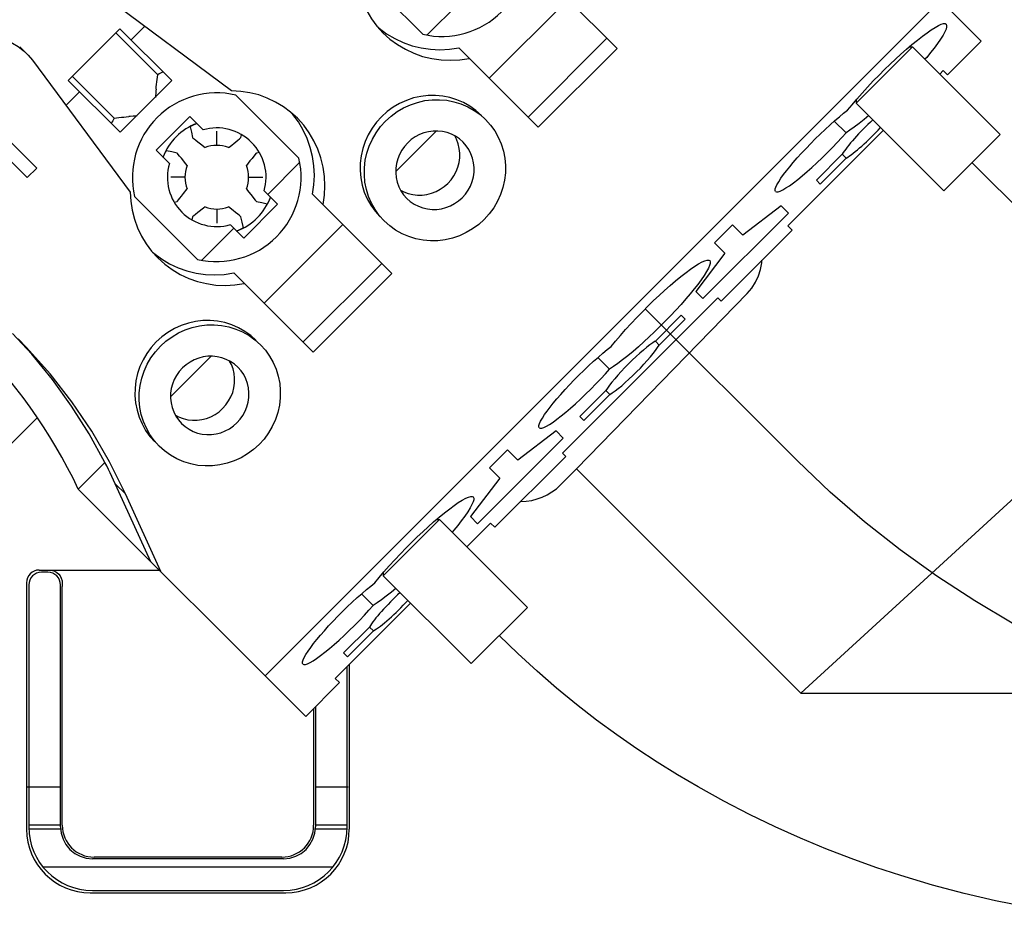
# Model space of a CAD drawing. Header units: inches. Extents: x 0 to 39.3, y 0 to 30.4.
# Tile 25 of 39: x 29.5 to 30.7, y 10.7 to 11.8. Entities that reach past the tile are written whole.
import ezdxf

# ---------------------------------------------------------------- set-up
doc = ezdxf.new("R2010")
doc.units = ezdxf.units.IN
doc.header["$LTSCALE"] = 2.160714
doc.header["$MEASUREMENT"] = 0
doc.layers.get('0').update_dxf_attribs({"linetype": 'CONTINUOUS'})
for name, color, linetype in [('BLACK', 7, 'CONTINUOUS'), ('FAN-ELECTRICS_2', 7, 'CONTINUOUS'), ('INTFCLR_11', 7, 'CONTINUOUS')]:
    doc.layers.add(name, color=color, linetype=linetype)

msp = doc.modelspace()

# ---------------------------------------------------------------- linework, layer by layer
at = {"color": 7, "linetype": 'Continuous'}
for p, q in [((30.6827, 11.7318), (30.4016, 12.013)), ((29.9144, 11.8181), (29.9923, 11.7402)), ((30.1344, 11.8208), (30.2325, 11.7227)), ((29.7559, 11.6703), (29.593, 11.7914)), ((29.7975, 10.9468), (30.6326, 11.7819)), ((30.0372, 11.7788), (29.9975, 11.7391)), ((30.1719, 11.7833), (30.0745, 11.6859)), ((30.4598, 10.9254), (31.3842, 11.7731)), ((29.6487, 11.75), (29.6318, 11.7332)), ((29.9367, 11.7492), (29.9383, 11.7477)), ((29.5539, 11.6831), (29.6179, 11.7471)), ((29.6646, 11.6902), (29.6128, 11.742)), ((29.6179, 11.7471), (29.682, 11.683)), ((29.5025, 11.7163), (29.494, 11.7248)), ((30.1226, 11.6377), (30.2201, 11.7352)), ((30.5977, 11.7247), (30.5281, 11.6551)), ((30.5939, 11.7247), (30.5977, 11.7247)), ((30.5977, 11.7247), (30.7063, 11.6162)), ((30.641, 11.69), (30.6827, 11.7318)), ((30.037, 11.7234), (30.135, 11.6253)), ((30.135, 11.6253), (30.2325, 11.7227)), ((29.5096, 11.708), (29.6307, 11.5451)), ((29.559, 11.6882), (29.6108, 11.6364)), ((30.6315, 11.691), (30.6358, 11.6953)), ((30.6358, 11.6953), (30.641, 11.69)), ((29.618, 11.619), (29.5539, 11.6831)), ((29.682, 11.683), (29.618, 11.619)), ((29.5678, 11.6692), (29.551, 11.6523)), ((29.8392, 11.587), (29.7613, 11.665)), ((30.5177, 11.6463), (30.5231, 11.6531)), ((30.5281, 11.659), (30.5281, 11.6551)), ((30.5281, 11.6551), (30.6367, 11.5466)), ((29.6625, 11.5968), (29.7042, 11.6385)), ((29.7042, 11.6385), (29.7207, 11.622)), ((30.5157, 11.6184), (30.5012, 11.6329)), ((29.7052, 11.6261), (29.7048, 11.6257)), ((29.7048, 11.6257), (29.7062, 11.6191)), ((29.7062, 11.6191), (29.7078, 11.6124)), ((29.7675, 11.6124), (29.7683, 11.616)), ((30.0091, 11.6205), (29.9589, 11.5703)), ((30.4437, 11.5032), (30.5619, 11.6214)), ((30.6367, 11.5466), (30.7063, 11.6162)), ((29.754, 11.6016), (29.761, 11.6071)), ((29.761, 11.6071), (29.7638, 11.6092)), ((29.679, 11.5803), (29.6625, 11.5968)), ((29.6749, 11.5958), (29.6753, 11.5962)), ((29.6819, 11.5947), (29.6753, 11.5962)), ((29.6886, 11.5932), (29.6819, 11.5947)), ((29.752, 11.6), (29.754, 11.6016)), ((29.7903, 11.5941), (29.7866, 11.5932)), ((30.5111, 11.5918), (30.479, 11.5597)), ((30.5159, 11.587), (30.5111, 11.5918)), ((29.6939, 11.5868), (29.6917, 11.5895)), ((29.6994, 11.5798), (29.6939, 11.5868)), ((29.701, 11.5778), (29.6994, 11.5798)), ((29.8403, 11.5819), (29.8006, 11.5422)), ((30.4838, 11.5549), (30.5159, 11.587)), ((30.4838, 11.5549), (30.479, 11.5597)), ((29.7743, 11.549), (29.7758, 11.547)), ((29.7758, 11.547), (29.7813, 11.54)), ((29.7963, 11.5465), (29.8128, 11.53)), ((29.856, 11.5424), (29.9541, 11.4443)), ((29.636, 11.5397), (29.714, 11.4618)), ((29.685, 11.5327), (29.6886, 11.5335)), ((29.8128, 11.53), (29.771, 11.4882)), ((29.7813, 11.54), (29.7835, 11.5372)), ((29.7866, 11.5335), (29.7933, 11.532)), ((29.7933, 11.532), (29.8, 11.5305)), ((29.8003, 11.531), (29.8, 11.5305)), ((29.7142, 11.5197), (29.7115, 11.5175)), ((29.7212, 11.5252), (29.7142, 11.5197)), ((29.7232, 11.5267), (29.7212, 11.5252)), ((30.3386, 11.4134), (30.4444, 11.5191)), ((30.4356, 11.528), (30.3882, 11.4918)), ((30.4356, 11.528), (30.4444, 11.5191)), ((29.7078, 11.5144), (29.7069, 11.5107)), ((29.771, 11.4882), (29.7545, 11.5047)), ((29.769, 11.5077), (29.7675, 11.5144)), ((29.7705, 11.501), (29.769, 11.5077)), ((29.8935, 11.5049), (29.7961, 11.4075)), ((29.7588, 11.5004), (29.7191, 11.4607)), ((29.77, 11.5007), (29.7705, 11.501)), ((30.3754, 11.5046), (30.3531, 11.4824)), ((30.3612, 11.4103), (30.4489, 11.498)), ((30.3754, 11.5046), (30.3882, 11.4918)), ((30.4489, 11.498), (30.4437, 11.5032)), ((30.366, 11.4695), (30.3531, 11.4824)), ((29.6583, 11.4708), (29.66, 11.4693)), ((30.366, 11.4695), (30.3298, 11.4222)), ((29.8442, 11.3593), (29.9417, 11.4568)), ((29.7586, 11.445), (29.8567, 11.3469)), ((29.8567, 11.3469), (29.9541, 11.4443)), ((30.1824, 11.2027), (30.3935, 11.4198)), ((30.3386, 11.4134), (30.3298, 11.4222)), ((30.1651, 11.2222), (30.3572, 11.4143)), ((30.3572, 11.4143), (30.3612, 11.4103)), ((30.312, 11.3927), (30.2799, 11.3606)), ((30.2847, 11.3558), (30.3168, 11.3879)), ((30.312, 11.3927), (30.3168, 11.3879)), ((29.5088, 11.3446), (29.4849, 11.3703)), ((30.2799, 11.3606), (30.2847, 11.3558)), ((29.7307, 11.3421), (29.6805, 11.2919)), ((30.2233, 11.3261), (30.2089, 11.3405)), ((30.2188, 11.2995), (30.1867, 11.2674)), ((30.2236, 11.2947), (30.2188, 11.2995)), ((30.1915, 11.2626), (30.2236, 11.2947)), ((28.86, 10.6104), (29.5156, 11.266)), ((30.1915, 11.2626), (30.1867, 11.2674)), ((30.1572, 11.2496), (30.1098, 11.2134)), ((30.1572, 11.2496), (30.166, 11.2408)), ((30.0602, 11.135), (30.166, 11.2408)), ((30.097, 11.2263), (30.0747, 11.204)), ((30.097, 11.2263), (30.1098, 11.2134)), ((30.0814, 11.1305), (30.1691, 11.2182)), ((30.1691, 11.2182), (30.1651, 11.2222)), ((29.5994, 11.2108), (29.5664, 11.1778)), ((30.0876, 11.1912), (30.0747, 11.204)), ((30.1626, 11.1829), (30.1824, 11.2027)), ((30.1824, 11.2027), (30.4598, 10.9254)), ((29.6562, 11.088), (29.6101, 11.1889)), ((30.0876, 11.1912), (30.0514, 11.1438)), ((29.5664, 11.1778), (29.8476, 10.8966)), ((29.6121, 11.1844), (29.6247, 11.1718)), ((29.6684, 11.0759), (29.6247, 11.1718)), ((30.0131, 11.1401), (29.9435, 11.0705)), ((30.0093, 11.1401), (30.0131, 11.1401)), ((30.0131, 11.1401), (30.1217, 11.0315)), ((30.0602, 11.135), (30.0514, 11.1438)), ((30.0469, 11.1064), (30.0762, 11.1357)), ((30.0762, 11.1357), (30.0814, 11.1305)), ((29.5181, 11.0777), (29.6665, 11.0777)), ((29.5288, 11.075), (29.5209, 11.075)), ((29.9331, 11.0617), (29.9385, 11.0684)), ((29.9435, 11.0744), (29.9435, 11.0705)), ((29.9435, 11.0705), (30.0521, 10.9619)), ((29.5024, 11.062), (29.5024, 10.7572)), ((29.5051, 11.0593), (29.5051, 10.76)), ((29.5445, 10.76), (29.5445, 11.0593)), ((29.5466, 10.7621), (29.5466, 11.0574)), ((29.931, 11.0338), (29.9166, 11.0482)), ((29.8841, 10.9436), (29.9773, 11.0368)), ((30.0521, 10.9619), (30.1217, 11.0315)), ((29.9265, 11.0072), (29.8944, 10.9751)), ((29.9313, 11.0024), (29.9265, 11.0072)), ((29.8992, 10.9703), (29.9313, 11.0024)), ((29.8992, 10.9703), (29.8944, 10.9751)), ((29.8988, 10.76), (29.8988, 10.9583)), ((29.9016, 10.7572), (29.9016, 10.9611)), ((29.8476, 10.8966), (29.8893, 10.9384)), ((29.8893, 10.9384), (29.8841, 10.9436)), ((30.4598, 10.9254), (31.4297, 10.9254)), ((29.8595, 10.9085), (29.8595, 10.76)), ((29.8574, 10.9065), (29.8574, 10.7621)), ((29.5445, 10.8093), (29.5038, 10.8093)), ((29.9002, 10.8093), (29.8595, 10.8093)), ((29.5445, 10.7623), (29.5051, 10.7623)), ((29.8988, 10.7623), (29.8595, 10.7623)), ((29.5051, 10.7577), (29.5445, 10.7577)), ((29.8595, 10.7577), (29.8988, 10.7577)), ((29.8201, 10.7207), (29.5839, 10.7207)), ((29.8181, 10.7227), (29.5859, 10.7227)), ((29.5227, 10.7108), (29.8813, 10.7108)), ((29.5811, 10.6785), (29.8229, 10.6785)), ((29.5838, 10.6813), (29.8201, 10.6813))]:
    msp.add_line(p, q, dxfattribs=at)
for points in [[(29.9091, 11.8234), (29.9097, 11.812), (29.9115, 11.8009), (29.9143, 11.7899), (29.9182, 11.7793), (29.923, 11.7691), (29.9288, 11.7594), (29.9355, 11.7504), (29.9431, 11.7421)], [(30.5905, 11.7218), (30.5972, 11.7276), (30.6039, 11.733), (30.6102, 11.738), (30.6158, 11.7421), (30.6209, 11.7457), (30.6258, 11.7487), (30.63, 11.751), (30.6335, 11.7525), (30.6362, 11.7533), (30.6382, 11.7533), (30.6394, 11.7526)], [(30.6394, 11.7526), (30.6401, 11.7512), (30.64, 11.7492), (30.6393, 11.7465), (30.6378, 11.7432), (30.6356, 11.7391), (30.6325, 11.7342), (30.6288, 11.7288), (30.6246, 11.7231), (30.6202, 11.7175), (30.6154, 11.7116), (30.6133, 11.7092)], [(29.3927, 11.7147), (29.399, 11.7204), (29.4058, 11.7253), (29.4131, 11.7296), (29.4207, 11.733), (29.4287, 11.7356), (29.4369, 11.7373), (29.4451, 11.7382), (29.4534, 11.7381), (29.4616, 11.7372), (29.4697, 11.7354), (29.4775, 11.7328), (29.4849, 11.7293), (29.4919, 11.725), (29.4984, 11.72), (29.5025, 11.7163)], [(29.9383, 11.7477), (29.9476, 11.7408), (29.9576, 11.7349), (29.9681, 11.7299), (29.9791, 11.726), (29.9904, 11.7233), (30.0019, 11.7216), (30.0136, 11.721), (30.0253, 11.7216), (30.037, 11.7234)], [(29.9431, 11.7421), (29.9517, 11.7343), (29.9609, 11.7275), (29.9708, 11.7216), (29.9813, 11.7167), (29.9922, 11.7129), (30.0035, 11.7102), (30.015, 11.7085), (30.0267, 11.708), (30.0383, 11.7087), (30.0499, 11.7104)], [(29.5025, 11.7163), (29.5043, 11.7144), (29.5096, 11.708)], [(30.5231, 11.6531), (30.529, 11.6601), (30.5355, 11.6674), (30.5423, 11.6749), (30.5494, 11.6824), (30.5566, 11.6898), (30.5634, 11.6966), (30.5701, 11.7032), (30.5769, 11.7096), (30.5836, 11.7157), (30.5905, 11.7218)], [(29.6626, 11.6721), (29.6629, 11.6752), (29.6632, 11.6782), (29.6635, 11.6813), (29.6639, 11.6843), (29.6642, 11.6872), (29.6646, 11.6902)], [(29.6626, 11.6721), (29.6626, 11.6716), (29.6624, 11.6705), (29.6623, 11.6689), (29.6621, 11.6668), (29.6619, 11.6644), (29.6618, 11.6618)], [(29.8373, 11.6363), (29.8289, 11.6439), (29.82, 11.6506), (29.8103, 11.6564), (29.8001, 11.6612), (29.7895, 11.6651), (29.7785, 11.6679), (29.7674, 11.6696), (29.7559, 11.6703)], [(30.0648, 11.6399), (30.058, 11.646), (30.0507, 11.6512), (30.0428, 11.6557), (30.0345, 11.6593), (30.0259, 11.662), (30.017, 11.6637), (30.008, 11.6646), (29.9989, 11.6644), (29.9898, 11.6634), (29.9809, 11.6614), (29.9721, 11.6584), (29.9637, 11.6546), (29.9557, 11.6499), (29.9482, 11.6445), (29.9413, 11.6382), (29.9351, 11.6314), (29.9296, 11.6239), (29.9249, 11.616), (29.9211, 11.6076), (29.9181, 11.5989), (29.9161, 11.5899), (29.915, 11.5808), (29.9148, 11.5717), (29.9156, 11.5627), (29.9174, 11.5537), (29.92, 11.545), (29.9237, 11.5367), (29.9281, 11.5288), (29.9334, 11.5214), (29.9395, 11.5146)], [(29.9447, 11.5094), (29.9386, 11.5162), (29.9334, 11.5235), (29.9289, 11.5313), (29.9253, 11.5396), (29.9227, 11.5483), (29.9209, 11.5572), (29.9201, 11.5662), (29.9202, 11.5752), (29.9212, 11.5843), (29.9232, 11.5933), (29.9262, 11.602), (29.93, 11.6105), (29.9347, 11.6185), (29.9402, 11.626), (29.9464, 11.6328), (29.9532, 11.6391), (29.9607, 11.6445), (29.9686, 11.6492), (29.977, 11.6531), (29.9857, 11.656), (29.9947, 11.6581), (30.0038, 11.6592), (30.0129, 11.6593), (30.0219, 11.6586), (30.0309, 11.6568), (30.0396, 11.6541), (30.0479, 11.6505), (30.0559, 11.646), (30.0632, 11.6408), (30.07, 11.6347)], [(29.6392, 11.6392), (29.6366, 11.6391), (29.6341, 11.6389), (29.6304, 11.6385)], [(29.8386, 11.6318), (29.8317, 11.641), (29.8302, 11.6427)], [(30.4286, 11.5458), (30.4281, 11.5471), (30.4282, 11.5489), (30.4289, 11.5512), (30.4303, 11.5542), (30.4325, 11.5579), (30.4352, 11.5621), (30.4384, 11.5666), (30.442, 11.5714), (30.446, 11.5764), (30.4504, 11.5816), (30.4553, 11.5873), (30.4605, 11.5931), (30.4662, 11.5991), (30.472, 11.6052), (30.4777, 11.611), (30.4836, 11.6167), (30.4897, 11.6225), (30.4959, 11.6282), (30.5018, 11.6334), (30.5074, 11.6382), (30.5127, 11.6425), (30.5177, 11.6463)], [(30.5437, 11.6396), (30.5381, 11.6349), (30.5318, 11.6299), (30.5259, 11.6254), (30.5205, 11.6216), (30.5157, 11.6184)], [(29.6108, 11.6364), (29.6138, 11.6368), (29.6167, 11.6371), (29.6197, 11.6375), (29.6228, 11.6378), (29.6258, 11.6381), (29.6289, 11.6384)], [(29.6304, 11.6385), (29.6293, 11.6384), (29.6289, 11.6384)], [(29.7092, 11.6282), (29.7067, 11.6269), (29.7052, 11.6261)], [(29.713, 11.6298), (29.7126, 11.6296), (29.7092, 11.6282)], [(29.869, 11.5295), (29.8707, 11.5411), (29.8714, 11.5527), (29.8709, 11.5644), (29.8692, 11.5759), (29.8665, 11.5872), (29.8627, 11.5981), (29.8578, 11.6086), (29.8519, 11.6185), (29.8451, 11.6277), (29.8373, 11.6363)], [(29.856, 11.5424), (29.8577, 11.5541), (29.8583, 11.5657), (29.8578, 11.5774), (29.8561, 11.589), (29.8533, 11.6003), (29.8495, 11.6113), (29.8445, 11.6218), (29.8386, 11.6318)], [(30.07, 11.6347), (30.076, 11.6279), (30.0813, 11.6206), (30.0857, 11.6128), (30.0893, 11.6045), (30.092, 11.5958), (30.0938, 11.5869), (30.0946, 11.5779), (30.0945, 11.5688), (30.0934, 11.5598), (30.0914, 11.5508), (30.0885, 11.542), (30.0847, 11.5336), (30.08, 11.5256), (30.0745, 11.5181), (30.0683, 11.5112), (30.0615, 11.505), (30.054, 11.4995), (30.046, 11.4949), (30.0377, 11.491), (30.0289, 11.488), (30.02, 11.486), (30.0109, 11.4849), (30.0018, 11.4847), (29.9928, 11.4855), (29.9838, 11.4873), (29.9751, 11.49), (29.9667, 11.4936), (29.9588, 11.4981), (29.9515, 11.5033), (29.9447, 11.5094)], [(29.7376, 11.6071), (29.7376, 11.6129), (29.7376, 11.6164), (29.7376, 11.6202)], [(30.0421, 11.6068), (30.0377, 11.6107), (30.033, 11.614), (30.0278, 11.6166), (30.0224, 11.6186), (30.0167, 11.6199), (30.0109, 11.6205), (30.0051, 11.6204), (29.9993, 11.6197), (29.9937, 11.6182), (29.9882, 11.6161), (29.983, 11.6133), (29.9781, 11.6099), (29.9737, 11.606), (29.9697, 11.6016), (29.9663, 11.5968), (29.9635, 11.5916), (29.9613, 11.5861), (29.9598, 11.5804), (29.959, 11.5746), (29.9589, 11.5688), (29.9594, 11.5629), (29.9607, 11.5572), (29.9628, 11.5517), (29.9654, 11.5464), (29.9687, 11.5417), (29.9725, 11.5372)], [(29.9649, 11.5475), (29.9689, 11.5454), (29.9744, 11.5433), (29.9801, 11.542), (29.9859, 11.5413), (29.9917, 11.5414), (29.9975, 11.5421), (30.0032, 11.5436), (30.0087, 11.5457), (30.014, 11.5485), (30.0189, 11.5519), (30.0233, 11.5558), (30.0273, 11.5602), (30.0307, 11.5651), (30.0335, 11.5703), (30.0357, 11.5758), (30.0372, 11.5815), (30.038, 11.5873), (30.0381, 11.5932), (30.0374, 11.5991), (30.0361, 11.6048), (30.0341, 11.6104), (30.0319, 11.6145)], [(30.4286, 11.5458), (30.4299, 11.5453), (30.4318, 11.5454), (30.4344, 11.5463), (30.4376, 11.5479), (30.4414, 11.5501), (30.4457, 11.5529), (30.4506, 11.5565), (30.4559, 11.5606), (30.4616, 11.5652), (30.4675, 11.5703), (30.4735, 11.5756), (30.4796, 11.5812), (30.486, 11.5873), (30.4925, 11.5936), (30.4988, 11.6001), (30.5048, 11.6064), (30.5104, 11.6125), (30.5157, 11.6184)], [(29.7078, 11.6124), (29.7082, 11.6119), (29.7095, 11.6108), (29.7116, 11.6092), (29.7143, 11.607), (29.7175, 11.6045), (29.7232, 11.6)], [(29.7376, 11.6028), (29.7376, 11.6047), (29.7376, 11.6071)], [(29.7638, 11.6092), (29.7659, 11.6109), (29.7671, 11.612), (29.7675, 11.6124)], [(29.9725, 11.5372), (29.9769, 11.5334), (29.9817, 11.5301), (29.9869, 11.5275), (29.9923, 11.5255), (29.998, 11.5242), (30.0038, 11.5236), (30.0096, 11.5236), (30.0153, 11.5244), (30.021, 11.5259), (30.0265, 11.528), (30.0317, 11.5308), (30.0366, 11.5342), (30.041, 11.5381), (30.045, 11.5425), (30.0484, 11.5473), (30.0512, 11.5525), (30.0534, 11.558), (30.0549, 11.5637), (30.0557, 11.5695), (30.0558, 11.5753), (30.0552, 11.5812), (30.0539, 11.5869), (30.0519, 11.5924), (30.0493, 11.5976), (30.046, 11.6024), (30.0421, 11.6068)], [(29.6712, 11.588), (29.6714, 11.5884), (29.6729, 11.5919)], [(29.6729, 11.5919), (29.6741, 11.5943), (29.6749, 11.5958)], [(29.6917, 11.5895), (29.6901, 11.5916), (29.689, 11.5928), (29.6886, 11.5932)], [(29.7866, 11.5932), (29.7861, 11.5928), (29.7851, 11.5915), (29.7834, 11.5894), (29.7812, 11.5867), (29.7787, 11.5835), (29.7743, 11.5778)], [(29.6939, 11.5634), (29.6881, 11.5634), (29.6846, 11.5634), (29.6808, 11.5634)], [(29.6982, 11.5634), (29.6963, 11.5634), (29.6939, 11.5634)], [(29.777, 11.5634), (29.779, 11.5634), (29.7814, 11.5634)], [(29.7814, 11.5634), (29.7871, 11.5634), (29.7906, 11.5634), (29.7944, 11.5634)], [(29.6307, 11.5451), (29.6314, 11.5336), (29.6331, 11.5225), (29.6359, 11.5115), (29.6398, 11.5009), (29.6446, 11.4907), (29.6504, 11.481), (29.6571, 11.4721), (29.6647, 11.4637)], [(29.6886, 11.5335), (29.6891, 11.534), (29.6902, 11.5353), (29.6918, 11.5374), (29.694, 11.5401), (29.6965, 11.5433), (29.701, 11.549)], [(29.7835, 11.5372), (29.7852, 11.5351), (29.7862, 11.5339), (29.7866, 11.5335)], [(29.804, 11.5388), (29.8038, 11.5383), (29.8024, 11.5349), (29.8011, 11.5324), (29.8003, 11.531)], [(29.7115, 11.5175), (29.7094, 11.5158), (29.7082, 11.5148), (29.7078, 11.5144)], [(29.7376, 11.524), (29.7376, 11.522), (29.7376, 11.5196)], [(29.7376, 11.5196), (29.7376, 11.5139), (29.7376, 11.5104), (29.7376, 11.5066)], [(29.7675, 11.5144), (29.767, 11.5149), (29.7657, 11.5159), (29.7636, 11.5176), (29.7609, 11.5198), (29.7577, 11.5223), (29.752, 11.5267)], [(29.7622, 11.497), (29.7626, 11.4971), (29.766, 11.4986), (29.7685, 11.4998), (29.77, 11.5007)], [(29.66, 11.4693), (29.6692, 11.4624), (29.6792, 11.4565), (29.6897, 11.4515), (29.7007, 11.4477), (29.712, 11.4449), (29.7236, 11.4432), (29.7352, 11.4427), (29.7469, 11.4433), (29.7586, 11.445)], [(29.6647, 11.4637), (29.6733, 11.4559), (29.6825, 11.4491), (29.6924, 11.4432), (29.7029, 11.4383), (29.7138, 11.4345), (29.7251, 11.4318), (29.7366, 11.4301), (29.7483, 11.4296), (29.7599, 11.4303), (29.7715, 11.432)], [(30.3471, 11.4603), (30.3478, 11.4589), (30.3477, 11.4569), (30.347, 11.4542), (30.3455, 11.4509), (30.3432, 11.4467), (30.3402, 11.4419), (30.3365, 11.4365), (30.3323, 11.4308), (30.3279, 11.4252), (30.3231, 11.4193), (30.3177, 11.4129), (30.3117, 11.4062), (30.3054, 11.3992), (30.2987, 11.3921), (30.2917, 11.3849), (30.2848, 11.378), (30.2785, 11.3718), (30.2723, 11.3659), (30.2656, 11.3598), (30.259, 11.3538), (30.2523, 11.348), (30.2458, 11.3426), (30.2395, 11.3376), (30.2336, 11.3331), (30.2282, 11.3293), (30.2233, 11.3261)], [(30.2254, 11.354), (30.2308, 11.3607), (30.2367, 11.3677), (30.2432, 11.3751), (30.25, 11.3825), (30.2571, 11.3901), (30.2643, 11.3975), (30.2711, 11.4043), (30.2778, 11.4109), (30.2846, 11.4172), (30.2913, 11.4234), (30.2981, 11.4295), (30.3049, 11.4353), (30.3116, 11.4407), (30.3179, 11.4457), (30.3235, 11.4498), (30.3286, 11.4534), (30.3334, 11.4564), (30.3377, 11.4587), (30.3412, 11.4602), (30.3439, 11.4609), (30.3459, 11.461), (30.3471, 11.4603)], [(30.3935, 11.4198), (30.3992, 11.4264), (30.4038, 11.4337), (30.4074, 11.4414), (30.41, 11.4494), (30.4115, 11.4576), (30.4117, 11.4607)], [(29.7864, 11.3615), (29.7796, 11.3676), (29.7723, 11.3728), (29.7645, 11.3773), (29.7562, 11.3809), (29.7475, 11.3836), (29.7386, 11.3853), (29.7296, 11.3862), (29.7205, 11.3861), (29.7115, 11.385), (29.7025, 11.383), (29.6937, 11.38), (29.6853, 11.3762), (29.6773, 11.3715), (29.6698, 11.3661), (29.6629, 11.3599), (29.6567, 11.353), (29.6512, 11.3455), (29.6465, 11.3376), (29.6427, 11.3292), (29.6397, 11.3205), (29.6377, 11.3115), (29.6366, 11.3024), (29.6364, 11.2934), (29.6372, 11.2843), (29.639, 11.2754), (29.6417, 11.2666), (29.6453, 11.2583), (29.6497, 11.2504), (29.655, 11.243), (29.6611, 11.2362)], [(29.6663, 11.231), (29.6603, 11.2378), (29.655, 11.2451), (29.6506, 11.2529), (29.647, 11.2612), (29.6443, 11.2699), (29.6425, 11.2788), (29.6417, 11.2878), (29.6418, 11.2969), (29.6429, 11.3059), (29.6449, 11.3149), (29.6478, 11.3236), (29.6516, 11.3321), (29.6563, 11.3401), (29.6618, 11.3476), (29.668, 11.3544), (29.6748, 11.3607), (29.6823, 11.3661), (29.6903, 11.3708), (29.6986, 11.3747), (29.7074, 11.3777), (29.7163, 11.3797), (29.7254, 11.3808), (29.7345, 11.381), (29.7435, 11.3802), (29.7525, 11.3784), (29.7612, 11.3757), (29.7696, 11.3721), (29.7775, 11.3676), (29.7848, 11.3624), (29.7916, 11.3563)], [(29.6247, 11.1718), (29.6052, 11.2113), (29.5831, 11.2492), (29.5586, 11.2855), (29.5317, 11.3201), (29.5025, 11.3528), (29.4919, 11.3636)], [(29.7916, 11.3563), (29.7977, 11.3495), (29.8029, 11.3422), (29.8074, 11.3344), (29.811, 11.3261), (29.8136, 11.3174), (29.8154, 11.3085), (29.8162, 11.2995), (29.8161, 11.2905), (29.8151, 11.2814), (29.8131, 11.2724), (29.8101, 11.2637), (29.8063, 11.2552), (29.8016, 11.2472), (29.7961, 11.2397), (29.7899, 11.2329), (29.7831, 11.2266), (29.7756, 11.2212), (29.7677, 11.2165), (29.7593, 11.2126), (29.7505, 11.2097), (29.7416, 11.2076), (29.7325, 11.2065), (29.7234, 11.2064), (29.7144, 11.2071), (29.7054, 11.2089), (29.6967, 11.2116), (29.6884, 11.2152), (29.6804, 11.2197), (29.6731, 11.2249), (29.6663, 11.231)], [(30.1363, 11.2535), (30.1358, 11.2548), (30.1359, 11.2566), (30.1366, 11.2589), (30.138, 11.2619), (30.1402, 11.2656), (30.1429, 11.2698), (30.1461, 11.2743), (30.1497, 11.2791), (30.1537, 11.2841), (30.1581, 11.2893), (30.163, 11.2949), (30.1682, 11.3008), (30.1739, 11.3068), (30.1797, 11.3129), (30.1854, 11.3187), (30.1913, 11.3244), (30.1974, 11.3302), (30.2036, 11.3359), (30.2095, 11.3411), (30.2151, 11.3459), (30.2204, 11.3502), (30.2254, 11.354)], [(29.5994, 11.2108), (29.5798, 11.2463), (29.5582, 11.2805), (29.5345, 11.3133), (29.5088, 11.3446)], [(29.7638, 11.3285), (29.7594, 11.3323), (29.7546, 11.3356), (29.7494, 11.3382), (29.744, 11.3402), (29.7383, 11.3415), (29.7325, 11.3421), (29.7267, 11.3421), (29.721, 11.3413), (29.7153, 11.3398), (29.7098, 11.3377), (29.7046, 11.3349), (29.6997, 11.3315), (29.6953, 11.3276), (29.6913, 11.3232), (29.6879, 11.3184), (29.6851, 11.3132), (29.6829, 11.3077), (29.6814, 11.302), (29.6806, 11.2962), (29.6805, 11.2904), (29.6811, 11.2845), (29.6824, 11.2788), (29.6844, 11.2733), (29.687, 11.2681), (29.6903, 11.2633), (29.6942, 11.2589)], [(29.6865, 11.2691), (29.6905, 11.267), (29.696, 11.2649), (29.7017, 11.2636), (29.7075, 11.2629), (29.7133, 11.263), (29.7191, 11.2638), (29.7248, 11.2652), (29.7304, 11.2673), (29.7356, 11.2701), (29.7405, 11.2735), (29.7449, 11.2774), (29.7489, 11.2818), (29.7523, 11.2867), (29.7551, 11.2919), (29.7573, 11.2974), (29.7588, 11.3031), (29.7596, 11.3089), (29.7597, 11.3148), (29.759, 11.3207), (29.7577, 11.3264), (29.7557, 11.332), (29.7535, 11.3361)], [(29.6942, 11.2589), (29.6986, 11.255), (29.7033, 11.2517), (29.7085, 11.2491), (29.7139, 11.2471), (29.7196, 11.2458), (29.7254, 11.2452), (29.7312, 11.2453), (29.737, 11.246), (29.7426, 11.2475), (29.7481, 11.2496), (29.7533, 11.2524), (29.7582, 11.2558), (29.7626, 11.2597), (29.7666, 11.2641), (29.77, 11.2689), (29.7728, 11.2741), (29.775, 11.2796), (29.7765, 11.2853), (29.7773, 11.2911), (29.7774, 11.2969), (29.7768, 11.3028), (29.7756, 11.3085), (29.7735, 11.314), (29.7709, 11.3193), (29.7676, 11.324), (29.7638, 11.3285)], [(30.1363, 11.2535), (30.1376, 11.253), (30.1395, 11.2531), (30.1421, 11.254), (30.1453, 11.2555), (30.1491, 11.2578), (30.1534, 11.2606), (30.1583, 11.2642), (30.1636, 11.2683), (30.1693, 11.2729), (30.1752, 11.278), (30.1812, 11.2833), (30.1873, 11.2889), (30.1937, 11.295), (30.2002, 11.3013), (30.2065, 11.3078), (30.2125, 11.3141), (30.2181, 11.3202), (30.2233, 11.3261)], [(29.6101, 11.1889), (29.608, 11.1933), (29.6059, 11.1977), (29.6037, 11.2021), (29.6016, 11.2064), (29.5994, 11.2108)], [(30.0058, 11.1372), (30.0126, 11.143), (30.0193, 11.1484), (30.0256, 11.1534), (30.0312, 11.1575), (30.0363, 11.1611), (30.0411, 11.1641), (30.0454, 11.1664), (30.0488, 11.1679), (30.0516, 11.1686), (30.0535, 11.1687), (30.0548, 11.168)], [(30.0548, 11.168), (30.0555, 11.1666), (30.0554, 11.1645), (30.0547, 11.1619), (30.0532, 11.1586), (30.0509, 11.1544), (30.0479, 11.1496), (30.0442, 11.1442), (30.04, 11.1385), (30.0356, 11.1329), (30.0308, 11.127), (30.0287, 11.1245)], [(29.9385, 11.0684), (29.9444, 11.0754), (29.9509, 11.0828), (29.9577, 11.0902), (29.9648, 11.0978), (29.972, 11.1052), (29.9788, 11.112), (29.9855, 11.1186), (29.9923, 11.1249), (29.999, 11.1311), (30.0058, 11.1372)], [(29.5315, 11.0777), (29.5346, 11.0773), (29.5375, 11.0762), (29.54, 11.0747), (29.5422, 11.0727), (29.5441, 11.0703), (29.5454, 11.0675), (29.5463, 11.0645), (29.5466, 11.0613)], [(29.844, 10.9612), (29.8435, 10.9624), (29.8436, 10.9643), (29.8443, 10.9666), (29.8457, 10.9696), (29.8479, 10.9733), (29.8506, 10.9775), (29.8538, 10.982), (29.8574, 10.9868), (29.8614, 10.9918), (29.8658, 10.997), (29.8707, 11.0026), (29.8759, 11.0085), (29.8816, 11.0145), (29.8874, 11.0206), (29.8931, 11.0264), (29.8989, 11.0321), (29.9051, 11.0379), (29.9113, 11.0436), (29.9172, 11.0488), (29.9228, 11.0536), (29.9281, 11.0579), (29.9331, 11.0617)], [(29.9591, 11.0549), (29.9535, 11.0503), (29.9472, 11.0453), (29.9413, 11.0408), (29.9359, 11.037), (29.931, 11.0338)], [(29.844, 10.9612), (29.8452, 10.9607), (29.8472, 10.9608), (29.8498, 10.9617), (29.853, 10.9632), (29.8568, 10.9655), (29.8611, 10.9683), (29.866, 10.9719), (29.8713, 10.976), (29.877, 10.9806), (29.8829, 10.9856), (29.8889, 10.9909), (29.895, 10.9966), (29.9014, 11.0027), (29.9079, 11.009), (29.9142, 11.0154), (29.9202, 11.0218), (29.9258, 11.0279), (29.931, 11.0338)], [(29.5445, 10.76), (29.5453, 10.7523), (29.5475, 10.745), (29.5511, 10.7381), (29.556, 10.7322), (29.562, 10.7273), (29.5688, 10.7237), (29.5762, 10.7214), (29.5839, 10.7207)], [(29.8201, 10.7207), (29.8278, 10.7214), (29.8352, 10.7237), (29.842, 10.7273), (29.848, 10.7322), (29.8528, 10.7382), (29.8565, 10.745), (29.8587, 10.7523), (29.8595, 10.76)]]:
    msp.add_lwpolyline(points, dxfattribs=at)
for centre, radius, start, end in [((30.016, 11.8418), 0.1043, 256.8908, 13.1092), ((29.7376, 11.5634), 0.1463, 116.9516, 119.9254), ((29.7376, 11.5634), 0.1043, 76.8908, 193.1092), ((29.7376, 11.5634), 0.1463, 150.0746, 153.0482), ((29.7376, 11.5634), 0.0709, 110.3157, 159.6844), ((29.7376, 11.5634), 0.061, 343.9385, 106.0615), ((29.7376, 11.5634), 0.0394, 68.5782, 111.4218), ((29.7376, 11.5634), 0.061, 163.9385, 286.0615), ((29.7376, 11.5634), 0.1043, 256.8908, 13.1092), ((29.7376, 11.5634), 0.0394, 158.5782, 201.4218), ((29.7376, 11.5634), 0.0394, 338.5782, 21.4218), ((29.7376, 11.5634), 0.0709, 290.3157, 339.6844), ((29.7376, 11.5634), 0.0394, 248.5782, 291.4218), ((28.9411, 10.8782), 0.6934, 25.5992, 64.4008), ((30.1134, 11.2321), 0.0696, 270.0542, 315)]:
    msp.add_arc(centre, radius, start, end, dxfattribs=at)
for centre, major_axis, ratio, start_param, end_param in [((30.544, 11.62), (0.0348, 0.0348), 0.144, 1.290232, 2.640938), ((30.544, 11.62), (0.0348, 0.0348), 0.144, -2.640938, -1.290232), ((30.2517, 11.3277), (0.0348, 0.0348), 0.144, 0.500655, 2.640938), ((30.2517, 11.3277), (0.0348, 0.0348), 0.144, -2.640938, -0.500655), ((29.5181, 11.062), (0.0111, -0.0111), 0.998783, 2.356803, 3.926382), ((29.5209, 11.0592), (0.0111, -0.0111), 0.998783, 8.639989, 10.209567), ((29.5288, 11.0592), (0.0111, 0.0111), 0.998783, -0.784789, 0.784789), ((29.5473, 11.0574), (0, 0.0204), 0.034921, 1.374797, 1.570796), ((29.9594, 11.0353), (0.0348, 0.0348), 0.144, 1.290232, 2.640938), ((29.9594, 11.0353), (0.0348, 0.0348), 0.144, -2.640938, -1.290232), ((29.5812, 10.7573), (0.0557, 0.0557), 0.998783, 2.356803, 3.926382), ((29.5839, 10.7601), (0.0557, 0.0557), 0.998783, 2.356803, 3.926382), ((29.586, 10.7621), (-0.0279, -0.0279), 0.998783, -0.784789, 0.784789), ((29.818, 10.7621), (-0.0279, 0.0279), 0.998783, 2.356803, 3.926382), ((29.8201, 10.7601), (-0.0557, 0.0557), 0.998783, 2.356803, 3.926382), ((29.8228, 10.7573), (0.0557, -0.0557), 0.998783, -0.784789, 0.784789)]:
    msp.add_ellipse(centre, major_axis=major_axis, ratio=ratio, start_param=start_param, end_param=end_param, dxfattribs=at)
at = {"layer": 'BLACK', "color": 7, "linetype": 'Continuous'}
msp.add_line((31.1753, 11.0776), (30.6715, 11.5814), dxfattribs=at)
msp.add_lwpolyline([(30.7383, 10.6613), (30.7003, 10.6687), (30.6617, 10.6776), (30.6227, 10.688), (30.5833, 10.6998), (30.5527, 10.7099), (30.5219, 10.721), (30.4908, 10.733), (30.4594, 10.7461), (30.428, 10.7602), (30.3964, 10.7754), (30.3646, 10.7918), (30.3327, 10.8095), (30.3075, 10.8243), (30.2823, 10.8399), (30.2572, 10.8564), (30.2321, 10.8739), (30.2071, 10.8922), (30.1823, 10.9115), (30.1578, 10.9317), (30.1336, 10.9526), (30.1099, 10.9743), (30.0869, 10.9967)], dxfattribs=at)
at = {"layer": 'FAN-ELECTRICS_2', "color": 7, "linetype": 'Continuous'}
for p, q in [((29.4232, 11.6665), (29.515, 11.5747)), ((29.5033, 11.5629), (29.4231, 11.643)), ((29.515, 11.5747), (29.5033, 11.5629))]:
    msp.add_line(p, q, dxfattribs=at)
at = {"layer": 'INTFCLR_11', "color": 7, "linetype": 'Continuous'}
msp.add_line((30.4557, 11.2126), (30.2675, 11.4007), dxfattribs=at)
msp.add_lwpolyline([(30.7232, 11.0109), (30.6751, 11.0395), (30.6281, 11.0701), (30.5826, 11.1028), (30.5385, 11.1374), (30.4962, 11.174), (30.4557, 11.2126)], dxfattribs=at)

doc.saveas('drawing.dxf')
